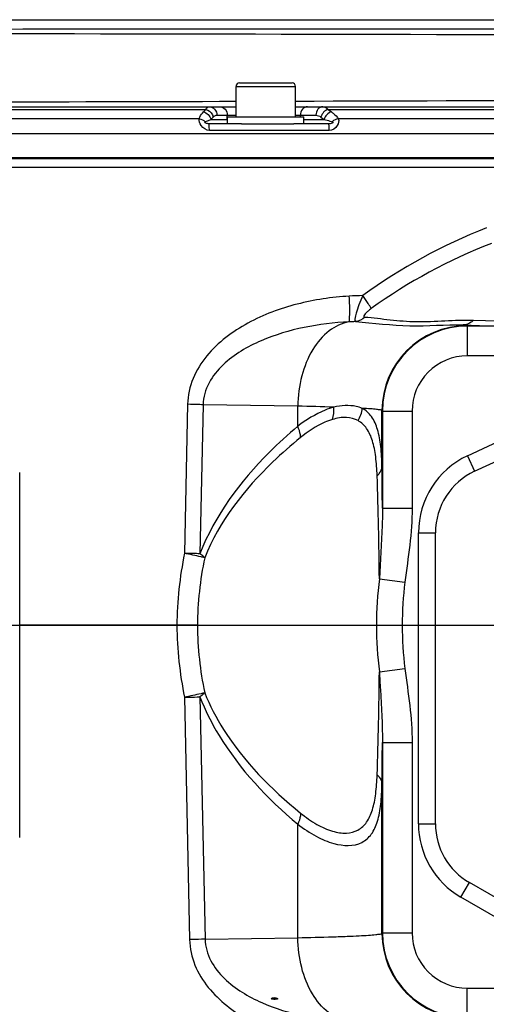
# Model space of a CAD drawing. Header units: millimetres. Extents: x 0 to 4205, y 0 to 2970.
# Tile 44 of 85: x 2568 to 2623, y 836 to 952. Entities that reach past the tile are written whole.
import ezdxf

# ---------------------------------------------------------------- set-up
doc = ezdxf.new("R2010")
doc.units = ezdxf.units.MM
doc.header["$LTSCALE"] = 231.275
doc.linetypes.add('CENTER', pattern=[0.6, 0.375, -0.075, 0.075, -0.075])
doc.layers.get('0').update_dxf_attribs({"linetype": 'CONTINUOUS'})
for name, color, linetype in [('204101000011_DXF_AXIS', 7, 'CONTINUOUS'), ('204101000011_DXF_DIMENSION', 7, 'CONTINUOUS'), ('304102000056DXF_CONTINUOUS_LINE', 7, 'CONTINUOUS'), ('304102000058DXF_CONTINUOUS_LINE', 7, 'CONTINUOUS'), ('304106000052DXF_CONTINUOUS_LINE', 7, 'CONTINUOUS'), ('501023000069DXF_CONTINUOUS_LINE', 7, 'CONTINUOUS'), ('504001000007DXF_CONTINUOUS_LINE', 7, 'CONTINUOUS')]:
    doc.layers.add(name, color=color, linetype=linetype)
doc.styles.get("Standard").update_dxf_attribs({"font": 'txt', "width": 0.7})
doc.dimstyles.new('DIMSTYLE_5', dxfattribs={"dimtxt": 35, "dimasz": 25, "dimexe": 4, "dimexo": 0.2, "dimtad": 1, "dimdsep": 46, "dimtxsty": 'Standard', "dimblk": '_FILLED', "dimblk1": '_FILLED', "dimblk2": '_FILLED', "dimcen": 0.09, "dimclrt": 5, "dimazin": 2, "dimtp": 0.01, "dimtm": 0.01, "dimtfac": 1, "dimtofl": 0, "dimtmove": 0, "dimatfit": 3, "dimldrblk": '_FILLED', "dimfxl": 0, "dimtolj": 1, "dimarcsym": 0})

# ---------------------------------------------------------------- blocks, each defined once
blk = doc.blocks.new('_FILLED')
at = {"color": 0, "linetype": 'ByBlock'}
blk.add_solid([(0, 0), (-1, 0.17), (-1, -0.17)], dxfattribs=at)
blk = doc.blocks.new('*D22')
at = {"layer": '204101000011_DXF_DIMENSION', "color": 2, "linetype": 'Continuous'}
for p, q in [((2386.84, 774.62), (2267.09, 880.73)), ((2267.09, 880.73), (2591.33, 593.42)), ((2386.84, 774.62), (2386.84, 774.62))]:
    blk.add_line(p, q, dxfattribs=at)
at = {"layer": '204101000011_DXF_DIMENSION', "color": 2, "linetype": 'Continuous', "xscale": 25, "yscale": 25, "zscale": 25, "rotation": 138.4567659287}
blk.add_blockref('_FILLED', (2386.84, 774.62), dxfattribs=at)
blk = doc.blocks.new('*D23')
at = {"layer": '204101000011_DXF_DIMENSION', "color": 2, "linetype": 'Continuous'}
for p, q in [((2984.53, 660.08), (2267.09, 880.73)), ((2984.53, 660.08), (3022.76, 648.32)), ((3022.76, 648.32), (2984.53, 660.08))]:
    blk.add_line(p, q, dxfattribs=at)
at = {"layer": '204101000011_DXF_DIMENSION', "color": 2, "linetype": 'Continuous', "xscale": 25, "yscale": 25, "zscale": 25, "rotation": 162.9042577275}
blk.add_blockref('_FILLED', (2984.53, 660.08), dxfattribs=at)

msp = doc.modelspace()

# ---------------------------------------------------------------- linework, layer by layer
at = {"layer": '204101000011_DXF_AXIS', "color": 7, "linetype": 'CENTER'}
msp.add_line((2267.091, 880.729), (2719.655, 880.729), dxfattribs=at)
at = {"layer": '304102000056DXF_CONTINUOUS_LINE', "color": 7, "linetype": 'Continuous'}
for p, q in [((2506.591, 952.086), (2626.591, 952.086)), ((2530.091, 941.829), (2593.091, 941.829)), ((2600.091, 941.829), (2671.091, 941.829)), ((2593.746, 939.829), (2589.882, 939.829)), ((2604.007, 939.829), (2599.894, 939.829)), ((2427.591, 935.829), (2715.591, 935.829))]:
    msp.add_line(p, q, dxfattribs=at)
at = {"layer": '304102000056DXF_CONTINUOUS_LINE', "color": 9, "linetype": 'Continuous'}
for p, q in [((2506.591, 952.073), (2626.591, 952.073)), ((2533.75, 941.513), (2589.526, 941.513)), ((2589.247, 941.224), (2589.526, 941.513)), ((2603.95, 941.513), (2667.558, 941.513)), ((2603.95, 941.513), (2604.336, 941.224)), ((2588.735, 940.407), (2534.829, 940.407)), ((2590.124, 940.329), (2590.403, 940.618)), ((2590.124, 940.329), (2592.091, 940.329)), ((2590.834, 940.829), (2593.091, 940.829)), ((2592.059, 940.329), (2592.059, 940.829)), ((2600.091, 940.829), (2602.501, 940.829)), ((2600.687, 940.629), (2600.687, 940.829)), ((2601.091, 940.329), (2603.483, 940.329)), ((2603.098, 940.618), (2603.483, 940.329)), ((2666.84, 940.407), (2605.145, 940.407)), ((2715.542, 938.653), (2468.843, 938.653)), ((2604.08, 939.041), (2589.946, 939.041))]:
    msp.add_line(p, q, dxfattribs=at)
msp.add_arc((2528.127, 25588.649), 24646.26, 270.1672976, 270.3323549, dxfattribs=at)
for points in [[(2674.591, 951.015), (2609.591, 950.947), (2544.591, 950.944), (2479.591, 950.937)], [(2530.091, 942.354), (2551.091, 942.379), (2572.091, 942.416), (2593.091, 942.475)], [(2589.247, 941.224), (2589.655, 941.137), (2590.048, 940.74), (2590.124, 940.329)], [(2589.526, 941.513), (2589.604, 941.496), (2589.68, 941.47), (2589.752, 941.436)], [(2589.752, 941.436), (2590.068, 941.289), (2590.339, 940.961), (2590.403, 940.618)], [(2603.95, 941.513), (2603.551, 941.414), (2603.196, 941.018), (2603.098, 940.618)], [(2604.336, 941.224), (2603.936, 941.125), (2603.582, 940.729), (2603.483, 940.329)], [(2588.735, 940.407), (2589.004, 940.388), (2589.285, 940.258), (2589.466, 940.057)], [(2589.466, 940.057), (2589.553, 940.104), (2589.643, 940.144), (2589.734, 940.182)], [(2589.734, 940.182), (2589.862, 940.236), (2589.993, 940.284), (2590.124, 940.329)], [(2602.501, 940.829), (2602.712, 940.829), (2602.929, 940.745), (2603.098, 940.618)], [(2603.483, 940.329), (2603.708, 940.273), (2603.933, 940.213), (2604.155, 940.145)], [(2604.155, 940.145), (2604.245, 940.118), (2604.335, 940.089), (2604.424, 940.057)], [(2605.145, 940.407), (2604.879, 940.383), (2604.609, 940.25), (2604.424, 940.057)]]:
    msp.add_open_spline(points, degree=3, dxfattribs=at)
for points, knots in [([(2674.602, 950.05), (2642.101, 950.274), (2577.097, 950.417), (2512.093, 950.489), (2479.592, 950.507)], [0, 0, 0, 0, 0.4999997, 1, 1, 1, 1]), ([(2588.735, 940.407), (2588.752, 940.479), (2588.865, 940.786), (2589.074, 941.045), (2589.247, 941.224)], [0, 0, 0, 0, 0.230718, 1, 1, 1, 1]), ([(2589.526, 941.513), (2589.554, 941.561), (2589.648, 941.703), (2589.81, 941.829), (2589.928, 941.829)], [0, 0, 0, 0, 0.3215669, 1, 1, 1, 1]), ([(2589.928, 941.829), (2590.162, 941.829), (2590.662, 941.592), (2590.834, 941.081), (2590.834, 940.829)], [0, 0, 0, 0, 0.4826444, 1, 1, 1, 1]), ([(2591.153, 941.829), (2591.388, 941.829), (2591.888, 941.592), (2592.059, 941.081), (2592.059, 940.829)], [0, 0, 0, 0, 0.4826444, 1, 1, 1, 1]), ([(2601.506, 941.829), (2601.289, 941.829), (2600.822, 941.567), (2600.687, 941.078), (2600.687, 940.829)], [0, 0, 0, 0, 0.4650258, 1, 1, 1, 1]), ([(2603.32, 941.829), (2603.104, 941.829), (2602.637, 941.567), (2602.501, 941.078), (2602.501, 940.829)], [0, 0, 0, 0, 0.4650261, 1, 1, 1, 1]), ([(2603.32, 941.829), (2603.491, 941.829), (2603.731, 941.725), (2603.904, 941.562), (2603.95, 941.513)], [0, 0, 0, 0, 0.7146716, 1, 1, 1, 1]), ([(2604.336, 941.224), (2604.42, 941.161), (2604.72, 940.922), (2605.004, 940.647), (2605.145, 940.407)], [0, 0, 0, 0, 0.2733598, 1, 1, 1, 1]), ([(2589.946, 939.041), (2589.571, 939.041), (2588.945, 939.485), (2588.722, 940.132), (2588.735, 940.407)], [0, 0, 0, 0, 0.5772121, 1, 1, 1, 1]), ([(2589.882, 939.829), (2589.824, 939.829), (2589.697, 939.837), (2589.551, 939.874), (2589.378, 939.967), (2589.442, 940.044), (2589.466, 940.057)], [0, 0, 0, 0, 0.2908232, 0.6165312, 0.8622544, 1, 1, 1, 1]), ([(2589.946, 939.041), (2589.944, 939.145), (2589.938, 939.329), (2589.931, 939.591), (2589.903, 939.716), (2589.902, 939.829), (2589.882, 939.829)], [0, 0, 0, 0, 0.3942828, 0.7144495, 0.9229872, 1, 1, 1, 1]), ([(2590.403, 940.618), (2590.435, 940.652), (2590.554, 940.761), (2590.718, 940.829), (2590.834, 940.829)], [0, 0, 0, 0, 0.2847797, 1, 1, 1, 1]), ([(2592.076, 940.195), (2592.071, 940.217), (2592.062, 940.262), (2592.059, 940.307), (2592.059, 940.329)], [0, 0, 0, 0, 0.5009443, 1, 1, 1, 1]), ([(2604.424, 940.057), (2604.456, 940.046), (2604.565, 939.995), (2604.365, 939.861), (2604.21, 939.829), (2604.068, 939.829), (2604.007, 939.829)], [0, 0, 0, 0, 0.1543299, 0.381581, 0.718368, 1, 1, 1, 1]), ([(2604.08, 939.041), (2604.078, 939.145), (2604.071, 939.329), (2604.061, 939.591), (2604.034, 939.718), (2604.027, 939.829), (2604.007, 939.829)], [0, 0, 0, 0, 0.3934773, 0.7131196, 0.9216499, 1, 1, 1, 1]), ([(2605.145, 940.407), (2605.237, 940.156), (2605.083, 939.452), (2604.448, 939.041), (2604.08, 939.041)], [0, 0, 0, 0, 0.4198264, 1, 1, 1, 1])]:
    msp.add_open_spline(points, degree=3, knots=knots, dxfattribs=at)
at = {"layer": '304102000058DXF_CONTINUOUS_LINE', "color": 7, "linetype": 'Continuous'}
for p, q in [((2462.15, 934.729), (2715.648, 934.729)), ((2621.21, 898.883), (2633.421, 904.577)), ((2567.591, 855.729), (2567.591, 898.729)), ((2616.591, 857.348), (2616.591, 891.633)), ((2586.119, 880.729), (2567.591, 880.729)), ((2588.529, 880.729), (2586.119, 880.729)), ((2632.576, 843.501), (2620.591, 850.42)), ((2597.262, 836.729), (2597.817, 836.729))]:
    msp.add_line(p, q, dxfattribs=at)
at = {"layer": '304102000058DXF_CONTINUOUS_LINE', "color": 9, "linetype": 'Continuous'}
for p, q in [((2621.07, 916.685), (2623.92, 916.599)), ((2619.867, 916.123), (2622.713, 916.034)), ((2620.342, 915.977), (2620.285, 916.034)), ((2626.591, 915.977), (2620.342, 915.977)), ((2620.342, 915.977), (2620.342, 912.478)), ((2626.59, 912.478), (2620.342, 912.478)), ((2587.387, 906.77), (2587.019, 889.213)), ((2589.203, 906.716), (2588.836, 889.161)), ((2600.365, 906.542), (2589.203, 906.716)), ((2600.365, 904.177), (2600.365, 906.542)), ((2610.343, 905.979), (2610.286, 906.035)), ((2610.286, 899.423), (2610.286, 906.035)), ((2610.343, 905.979), (2613.843, 905.979)), ((2610.343, 905.979), (2610.343, 894.538)), ((2613.843, 905.979), (2613.843, 894.538)), ((2620.365, 900.696), (2626.591, 903.599)), ((2620.365, 900.696), (2621.21, 898.883)), ((2610.343, 894.538), (2613.843, 894.538)), ((2614.591, 891.633), (2616.591, 891.633)), ((2614.591, 857.348), (2614.591, 891.633)), ((2609.98, 886.208), (2612.993, 885.824)), ((2609.98, 875.251), (2612.993, 875.635)), ((2587.019, 872.246), (2587.617, 843.693)), ((2588.836, 872.298), (2589.433, 843.746)), ((2610.343, 866.921), (2613.843, 866.921)), ((2610.343, 866.921), (2610.343, 844.48)), ((2613.843, 866.921), (2613.843, 844.48)), ((2610.286, 844.424), (2610.286, 862.036)), ((2614.591, 857.348), (2616.591, 857.348)), ((2600.365, 843.917), (2600.365, 857.281)), ((2619.591, 848.688), (2620.591, 850.42)), ((2626.591, 844.646), (2619.591, 848.688)), ((2589.433, 843.746), (2600.365, 843.917)), ((2610.286, 844.424), (2610.343, 844.48)), ((2610.343, 844.48), (2613.843, 844.48)), ((2620.342, 837.981), (2626.59, 837.981)), ((2620.342, 834.482), (2620.342, 837.981))]:
    msp.add_line(p, q, dxfattribs=at)
for centre, radius, start, end in [((2608.466, 885.18), 34.393, 90.73906, 93.38539), ((2608.205, 878.436), 38.087, 91.57892, 92.71317), ((2620.289, 906.032), 10.002, 90.02098, 179.97902), ((2620.343, 905.978), 9.999, 90.00565, 179.99435), ((2620.341, 905.979), 6.499, 89.99691, 180.00309), ((2593.159, 546.593), 360.021, 88.17819, 88.8532), ((2624.591, 891.633), 10, 115, 180), ((1332.579, 882.145), 1277.824, 0.555698, 0.774724), ((2095.099, 881.175), 514.906, 0.55999, 1.91288), ((2630.727, 880.289), 44.61, 168.45985, 179.43392), ((2630.041, 880.243), 41.515, 168.26958, 179.32903), ((2653.959, 880.729), 44.319, 172.89953, 187.10042), ((2653.184, 880.729), 40.512, 172.77557, 187.22439), ((2630.716, 881.169), 44.599, 180.56469, 191.54154), ((2630.035, 881.215), 41.509, 180.67016, 191.73123), ((2110.182, 879.958), 499.82, 358.06673, 359.46045), ((1353.381, 879.072), 1257.021, 359.223463, 359.446114), ((2624.591, 857.348), 10, 180, 240), ((2620.289, 844.427), 10.002, 180.02098, 269.97902), ((2620.343, 844.481), 9.999, 180.00565, 269.99435), ((2620.341, 844.48), 6.499, 179.99691, 270.00309)]:
    msp.add_arc(centre, radius, start, end, dxfattribs=at)
at = {"layer": '304102000058DXF_CONTINUOUS_LINE', "color": 7, "linetype": 'Continuous'}
for centre, start, end in [((2624.591, 891.633), 115, 180), ((2624.591, 857.348), 180, 240)]:
    msp.add_arc(centre, 8, start, end, dxfattribs=at)
at = {"layer": '304102000058DXF_CONTINUOUS_LINE', "color": 9, "linetype": 'Continuous'}
for points in [[(2622.615, 927.564), (2617.458, 925.522), (2612.5, 922.844), (2608.023, 919.571)], [(2623.195, 925.729), (2618.191, 923.768), (2613.375, 921.194), (2609.02, 918.043)], [(2608.266, 917.05), (2607.982, 916.752), (2607.566, 916.537), (2607.155, 916.508)], [(2604.446, 904.977), (2604.61, 905.436), (2604.657, 905.947), (2604.605, 906.432)], [(2607.473, 904.846), (2607.744, 905.277), (2607.919, 905.785), (2607.965, 906.293)], [(2613.843, 894.538), (2613.843, 891.62), (2613.362, 888.719), (2612.993, 885.824)], [(2612.993, 875.635), (2613.362, 872.74), (2613.843, 869.839), (2613.843, 866.921)]]:
    msp.add_open_spline(points, degree=3, dxfattribs=at)
for points, knots in [([(2606.435, 919.514), (2604.366, 919.392), (2600.242, 918.78), (2595.328, 916.964), (2591.823, 914.715), (2589.547, 912.556), (2587.87, 909.886), (2587.409, 907.805), (2587.387, 906.77)], [0, 0, 0, 0, 0.2499424, 0.4997362, 0.6248834, 0.7500152, 0.8750749, 1, 1, 1, 1]), ([(2606.402, 916.48), (2606.466, 916.564), (2606.463, 916.924), (2606.513, 917.55), (2606.485, 918.469), (2606.457, 919.149), (2606.435, 919.514)], [0, 0, 0, 0, 0.1037613, 0.3265259, 0.6394656, 1, 1, 1, 1]), ([(2608.023, 919.571), (2607.863, 919.216), (2607.587, 918.551), (2607.254, 917.581), (2607.14, 917.008), (2607.065, 916.549), (2607.155, 916.508)], [0, 0, 0, 0, 0.3620053, 0.682957, 0.9078398, 1, 1, 1, 1]), ([(2609.02, 918.043), (2608.922, 918.258), (2608.585, 918.769), (2608.242, 919.27), (2608.023, 919.571)], [0, 0, 0, 0, 0.3880994, 1, 1, 1, 1]), ([(2609.02, 918.043), (2608.895, 917.953), (2608.686, 917.791), (2608.407, 917.536), (2608.243, 917.346), (2608.105, 917.122), (2608.225, 917.053), (2608.266, 917.05)], [0, 0, 0, 0, 0.3265735, 0.5658261, 0.7782779, 0.9116126, 1, 1, 1, 1]), ([(2607.155, 916.508), (2609.293, 916.379), (2613.514, 915.739), (2617.766, 916.199), (2619.867, 916.123)], [0, 0, 0, 0, 0.5045745, 1, 1, 1, 1]), ([(2608.266, 917.05), (2609.266, 916.979), (2611.281, 916.695), (2615.553, 916.352), (2618.829, 916.752), (2621.07, 916.685)], [0, 0, 0, 0, 0.2341983, 0.4757639, 1, 1, 1, 1]), ([(2621.07, 916.685), (2620.991, 916.598), (2620.66, 916.293), (2620.199, 916.126), (2619.867, 916.123)], [0, 0, 0, 0, 0.2608617, 1, 1, 1, 1]), ([(2606.402, 916.48), (2604.634, 916.396), (2601.105, 915.973), (2596.824, 914.71), (2593.648, 913.098), (2591.488, 911.496), (2589.757, 909.401), (2589.225, 907.611), (2589.203, 906.716)], [0, 0, 0, 0, 0.248987, 0.4981803, 0.6231923, 0.7484824, 0.8741262, 1, 1, 1, 1]), ([(2606.402, 916.48), (2605.56, 916.34), (2603.828, 915.503), (2601.915, 913.172), (2600.672, 910.07), (2600.375, 907.742), (2600.365, 906.542)], [0, 0, 0, 0, 0.2053175, 0.4418679, 0.7111677, 1, 1, 1, 1]), ([(2620.285, 916.034), (2620.253, 916.066), (2620.098, 916.085), (2619.964, 916.111), (2619.867, 916.123)], [0, 0, 0, 0, 0.3138536, 1, 1, 1, 1]), ([(2589.203, 906.717), (2589.07, 906.722), (2588.464, 906.744), (2587.859, 906.759), (2587.387, 906.77)], [0, 0, 0, 0, 0.2198525, 1, 1, 1, 1]), ([(2604.605, 906.432), (2604.263, 906.335), (2602.746, 905.796), (2601.361, 904.933), (2600.365, 904.177)], [0, 0, 0, 0, 0.2213518, 1, 1, 1, 1]), ([(2607.965, 906.293), (2607.738, 906.389), (2606.649, 906.725), (2605.472, 906.613), (2604.605, 906.432)], [0, 0, 0, 0, 0.2175059, 1, 1, 1, 1]), ([(2610.286, 899.422), (2610.274, 900.219), (2610.209, 901.693), (2609.865, 903.703), (2609.188, 905.316), (2608.393, 906.062), (2607.965, 906.293)], [0, 0, 0, 0, 0.3164814, 0.585032, 0.8068591, 1, 1, 1, 1]), ([(2610.286, 906.035), (2610.247, 906.087), (2609.999, 906.108), (2609.576, 906.189), (2608.846, 906.236), (2608.289, 906.275), (2607.965, 906.293)], [0, 0, 0, 0, 0.0834515, 0.2781119, 0.5844517, 1, 1, 1, 1]), ([(2604.446, 904.977), (2604.139, 904.886), (2602.784, 904.375), (2601.561, 903.559), (2600.688, 902.85)], [0, 0, 0, 0, 0.2211558, 1, 1, 1, 1]), ([(2607.473, 904.846), (2607.061, 905.073), (2606.018, 905.338), (2604.983, 905.138), (2604.446, 904.977)], [0, 0, 0, 0, 0.4561221, 1, 1, 1, 1]), ([(2600.365, 904.177), (2599.207, 903.201), (2594.526, 898.946), (2590.58, 893.661), (2588.836, 889.161)], [0, 0, 0, 0, 0.2389282, 1, 1, 1, 1]), ([(2600.688, 902.85), (2600.689, 902.953), (2600.662, 903.411), (2600.514, 903.856), (2600.365, 904.177)], [0, 0, 0, 0, 0.2256351, 1, 1, 1, 1]), ([(2609.718, 898.363), (2609.693, 899.109), (2609.605, 900.495), (2609.253, 902.387), (2608.612, 903.908), (2607.873, 904.624), (2607.473, 904.846)], [0, 0, 0, 0, 0.314505, 0.5839309, 0.8074647, 1, 1, 1, 1]), ([(2600.688, 902.85), (2599.564, 901.939), (2595.01, 897.954), (2591.119, 892.971), (2589.393, 888.684)], [0, 0, 0, 0, 0.2383591, 1, 1, 1, 1]), ([(2609.718, 898.363), (2609.804, 898.436), (2610.093, 898.721), (2610.28, 899.127), (2610.286, 899.421)], [0, 0, 0, 0, 0.279003, 1, 1, 1, 1]), ([(2610.343, 894.538), (2610.346, 893.85), (2610.295, 891.07), (2610.094, 888.296), (2609.98, 886.208)], [0, 0, 0, 0, 0.2475793, 1, 1, 1, 1]), ([(2588.836, 889.161), (2588.703, 889.166), (2588.097, 889.189), (2587.491, 889.203), (2587.019, 889.213)], [0, 0, 0, 0, 0.2198365, 1, 1, 1, 1]), ([(2589.393, 888.684), (2589.25, 888.722), (2588.461, 888.91), (2587.667, 889.076), (2587.019, 889.213)], [0, 0, 0, 0, 0.1831395, 1, 1, 1, 1]), ([(2589.393, 888.684), (2589.358, 888.724), (2589.186, 888.899), (2588.992, 889.051), (2588.836, 889.161)], [0, 0, 0, 0, 0.2195763, 1, 1, 1, 1]), ([(2609.98, 875.251), (2610.018, 874.55), (2610.183, 871.776), (2610.353, 868.998), (2610.343, 866.921)], [0, 0, 0, 0, 0.2524688, 1, 1, 1, 1]), ([(2589.393, 872.775), (2589.25, 872.737), (2588.461, 872.549), (2587.667, 872.383), (2587.019, 872.246)], [0, 0, 0, 0, 0.1831395, 1, 1, 1, 1]), ([(2589.393, 872.775), (2589.358, 872.735), (2589.186, 872.56), (2588.992, 872.408), (2588.836, 872.298)], [0, 0, 0, 0, 0.2195761, 1, 1, 1, 1]), ([(2589.393, 872.775), (2589.999, 871.271), (2592.844, 865.856), (2597.224, 861.42), (2600.688, 858.609)], [0, 0, 0, 0, 0.2665726, 1, 1, 1, 1]), ([(2587.019, 872.246), (2587.184, 872.249), (2587.79, 872.264), (2588.396, 872.281), (2588.836, 872.298)], [0, 0, 0, 0, 0.2730916, 1, 1, 1, 1]), ([(2588.836, 872.298), (2589.445, 870.725), (2592.32, 865.02), (2596.797, 860.289), (2600.365, 857.281)], [0, 0, 0, 0, 0.2655332, 1, 1, 1, 1]), ([(2600.365, 857.281), (2601.056, 856.757), (2602.422, 855.867), (2604.88, 854.783), (2607.507, 854.597), (2609.174, 856.114), (2609.859, 857.733), (2610.208, 859.753), (2610.274, 861.235), (2610.286, 862.037)], [0, 0, 0, 0, 0.1653441, 0.3073388, 0.5177397, 0.6109001, 0.7177232, 0.8472096, 1, 1, 1, 1]), ([(2600.688, 858.609), (2601.295, 858.115), (2602.491, 857.274), (2604.328, 856.435), (2606.021, 856.137), (2607.515, 856.492), (2608.606, 857.541), (2609.252, 859.065), (2609.605, 860.959), (2609.693, 862.348), (2609.718, 863.096)], [0, 0, 0, 0, 0.1613654, 0.2996661, 0.4136076, 0.509655, 0.6040543, 0.7136068, 0.8457204, 1, 1, 1, 1]), ([(2609.718, 863.096), (2609.804, 863.022), (2610.093, 862.738), (2610.28, 862.331), (2610.286, 862.038)], [0, 0, 0, 0, 0.2790031, 1, 1, 1, 1]), ([(2600.688, 858.609), (2600.689, 858.505), (2600.662, 858.047), (2600.514, 857.603), (2600.365, 857.281)], [0, 0, 0, 0, 0.225636, 1, 1, 1, 1]), ([(2589.433, 843.745), (2589.3, 843.74), (2588.695, 843.719), (2588.089, 843.703), (2587.617, 843.693)], [0, 0, 0, 0, 0.2198583, 1, 1, 1, 1]), ([(2587.617, 843.693), (2587.639, 842.673), (2588.086, 840.626), (2589.717, 837.986), (2591.938, 835.842), (2595.367, 833.596), (2600.186, 831.763), (2604.238, 831.117), (2606.273, 830.974)], [0, 0, 0, 0, 0.1249383, 0.2500002, 0.3751303, 0.5002744, 0.7500634, 1, 1, 1, 1]), ([(2589.433, 843.746), (2589.454, 842.866), (2589.97, 841.106), (2591.654, 839.031), (2593.765, 837.437), (2596.874, 835.825), (2601.073, 834.548), (2604.54, 834.101), (2606.277, 834.001)], [0, 0, 0, 0, 0.1258942, 0.2515444, 0.3768369, 0.5018479, 0.7510315, 1, 1, 1, 1]), ([(2600.365, 843.917), (2601.738, 843.946), (2603.675, 843.992), (2606.082, 844.077), (2607.497, 844.137), (2608.615, 844.207), (2609.464, 844.256), (2609.952, 844.348), (2610.242, 844.364), (2610.286, 844.424)], [0, 0, 0, 0, 0.4143215, 0.584202, 0.7267782, 0.8405762, 0.9244406, 0.977594, 1, 1, 1, 1]), ([(2606.277, 834.001), (2605.446, 834.163), (2603.749, 835.029), (2601.88, 837.357), (2600.665, 840.432), (2600.375, 842.732), (2600.365, 843.917)], [0, 0, 0, 0, 0.2058275, 0.4428394, 0.7119162, 1, 1, 1, 1])]:
    msp.add_open_spline(points, degree=3, knots=knots, dxfattribs=at)
at = {"layer": '304102000058DXF_CONTINUOUS_LINE', "color": 7, "linetype": 'Continuous'}
for points, knots in [([(2597.226, 836.729), (2597.305, 836.809), (2597.598, 836.917), (2597.867, 836.795), (2598.02, 836.729)], [0, 0, 0, 0, 0.4035465, 1, 1, 1, 1]), ([(2598.02, 836.729), (2597.974, 836.7), (2597.718, 836.6), (2597.43, 836.659), (2597.226, 836.729)], [0, 0, 0, 0, 0.2018625, 1, 1, 1, 1])]:
    msp.add_open_spline(points, degree=3, knots=knots, dxfattribs=at)
at = {"layer": '304106000052DXF_CONTINUOUS_LINE', "color": 7, "linetype": 'Continuous'}
for p, q in [((2427.591, 935.729), (2715.591, 935.729)), ((2430.881, 934.729), (2706.442, 934.729))]:
    msp.add_line(p, q, dxfattribs=at)
at = {"layer": '501023000069DXF_CONTINUOUS_LINE', "color": 7, "linetype": 'Continuous'}
for p, q in [((2593.491, 944.629), (2599.691, 944.629)), ((2593.091, 940.629), (2593.091, 944.229)), ((2600.091, 940.629), (2600.091, 944.229)), ((2594.591, 935.729), (2594.591, 935.829)), ((2598.591, 935.729), (2598.591, 935.829))]:
    msp.add_line(p, q, dxfattribs=at)
at = {"layer": '501023000069DXF_CONTINUOUS_LINE', "color": 9, "linetype": 'Continuous'}
msp.add_line((2593.091, 944.229), (2600.091, 944.229), dxfattribs=at)
at = {"layer": '501023000069DXF_CONTINUOUS_LINE', "color": 2, "linetype": 'Continuous'}
for p, q in [((2595.091, 935.729), (2595.091, 935.829)), ((2598.091, 935.729), (2598.091, 935.829))]:
    msp.add_line(p, q, dxfattribs=at)
at = {"layer": '501023000069DXF_CONTINUOUS_LINE', "color": 7, "linetype": 'Continuous'}
for centre, start, end in [((2593.491, 944.229), 90, 180), ((2599.691, 944.229), 0, 90)]:
    msp.add_arc(centre, 0.4, start, end, dxfattribs=at)
at = {"layer": '504001000007DXF_CONTINUOUS_LINE', "color": 7, "linetype": 'Continuous'}
for p, q in [((2592.091, 940.629), (2601.091, 940.629)), ((2592.091, 939.829), (2592.091, 940.629)), ((2593.734, 939.829), (2599.894, 939.829)), ((2601.091, 939.829), (2601.091, 940.629))]:
    msp.add_line(p, q, dxfattribs=at)

# ---------------------------------------------------------------- dimensions: what is measured, and where the dimension line sits
at = {"layer": '204101000011_DXF_DIMENSION', "color": 2, "linetype": 'Continuous'}
for mpoint, picture, middle in [((2386.842, 774.618), '*D22', (2523.787, 664.963)), ((2984.525, 660.076), '*D23', (2738.254, 744.973))]:
    dim = msp.add_radius_dim(center=(2267.091, 880.729), mpoint=mpoint, text='R<>', dimstyle='DIMSTYLE_5', override={"dimpost": '<>'}, dxfattribs=at)
    dim.commit()
    dim.dimension.update_dxf_attribs({"geometry": picture, "text_midpoint": middle, "dimtype": 164})

doc.saveas('drawing.dxf')
